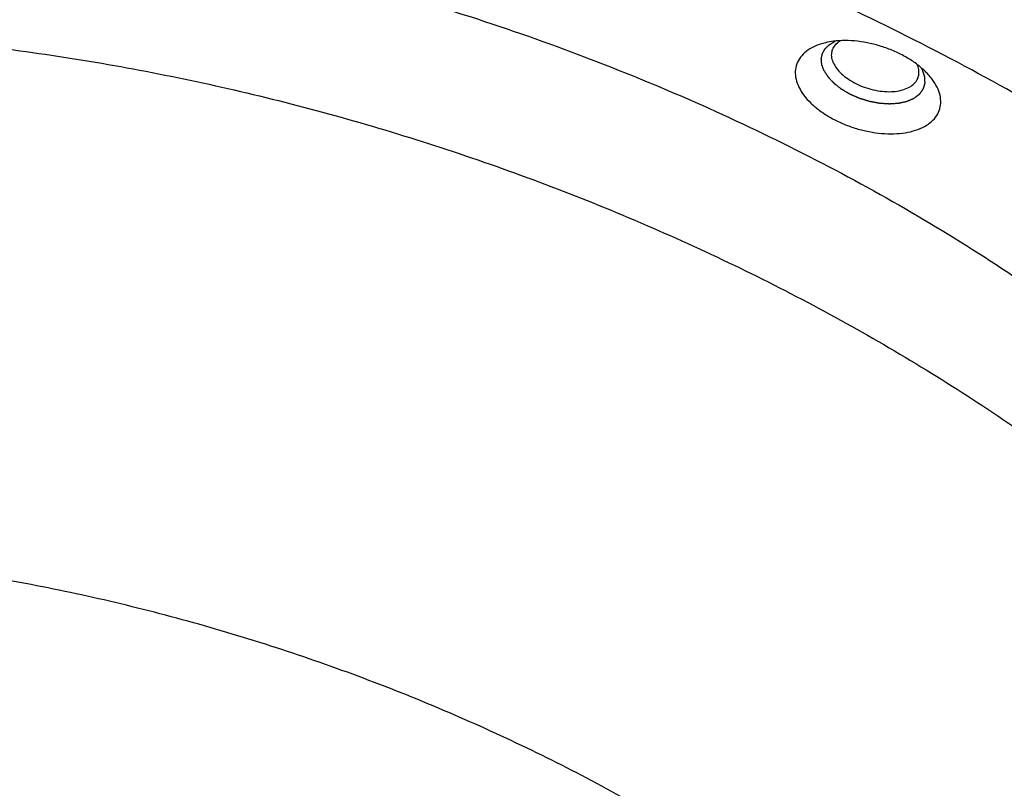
# Model space of a CAD drawing. Header units: millimetres. Extents: x 0 to 594, y 0 to 420.
# Tile 149 of 256: x 524.61 to 529.21, y 232.83 to 236.41. Entities that reach past the tile are written whole.
import ezdxf

# ---------------------------------------------------------------- set-up
doc = ezdxf.new("R2010")
doc.units = ezdxf.units.MM
doc.header["$LTSCALE"] = 32.67
doc.layers.get('0').update_dxf_attribs({"linetype": 'CONTINUOUS'})

msp = doc.modelspace()

# ---------------------------------------------------------------- linework, layer by layer
at = {"color": 7, "linetype": 'CONTINUOUS'}
for points, knots in [([(532.67322, 233.80614), (532.60685, 233.94138), (532.4563, 234.21177), (532.18801, 234.60424), (531.87368, 234.99081), (531.51563, 235.36873), (531.1164, 235.73534), (530.67884, 236.08807), (530.20608, 236.4244), (529.70149, 236.74194), (529.1687, 237.03842), (528.61151, 237.31172), (528.03391, 237.55988), (527.44004, 237.78113), (526.83416, 237.97388), (526.22063, 238.13674), (525.60382, 238.26855), (524.98817, 238.36837), (524.37809, 238.43547), (523.77795, 238.46938), (523.19203, 238.46985), (522.62453, 238.43687), (522.07948, 238.37068), (521.56078, 238.27171), (521.0721, 238.14065), (520.61692, 237.97838), (520.19847, 237.78598), (519.81974, 237.56471), (519.4835, 237.31601), (519.19226, 237.04151), (518.94834, 236.74305), (518.75376, 236.42274), (518.64962, 236.17625), (518.60575, 236.04038), (518.59962, 236.02054)], [0, 0, 0, 0, 0.0272551, 0.0558884, 0.0859128, 0.117302, 0.1499961, 0.1839068, 0.2189215, 0.2549079, 0.2917168, 0.3291861, 0.3671436, 0.4054097, 0.4438005, 0.4821301, 0.5202136, 0.5578697, 0.5949232, 0.6312083, 0.666571, 0.7008729, 0.7339942, 0.7658378, 0.7963336, 0.8254432, 0.8531654, 0.8795418, 0.9046626, 0.9286707, 0.9517639, 0.9741918, 0.9962466, 1, 1, 1, 1]), ([(532.43115, 233.02282), (532.36657, 233.15441), (532.22055, 233.41752), (531.96118, 233.79985), (531.65806, 234.17673), (531.31328, 234.54561), (530.92918, 234.90405), (530.50836, 235.24964), (530.05367, 235.58006), (529.56819, 235.89307), (529.05522, 236.18655), (528.51824, 236.45852), (527.96089, 236.70712), (527.38697, 236.93067), (526.80038, 237.12765), (526.2051, 237.29672), (525.60518, 237.43673), (525.00471, 237.54672), (524.40776, 237.62595), (523.81839, 237.67388), (523.24059, 237.69019), (522.6783, 237.67475), (522.1353, 237.62767), (521.61528, 237.54925), (521.12173, 237.44001), (520.658, 237.30065), (520.22719, 237.13206), (519.83223, 236.93531), (519.4758, 236.71161), (519.16038, 236.46235), (518.88824, 236.1891), (518.66143, 235.89362), (518.48176, 235.57793), (518.39361, 235.3535), (518.35801, 235.23869), (518.35754, 235.23718)], [0, 0, 0, 0, 0.0265205, 0.0543469, 0.0834925, 0.1139352, 0.1456225, 0.1784756, 0.2123937, 0.2472574, 0.2829318, 0.3192698, 0.3561143, 0.3933013, 0.4306618, 0.4680247, 0.5052185, 0.5420744, 0.578428, 0.6141222, 0.6490095, 0.6829546, 0.7158377, 0.7475574, 0.7780343, 0.8072151, 0.8350769, 0.8616319, 0.8869327, 0.9110768, 0.9342103, 0.9565281, 0.9782706, 0.9997135, 1, 1, 1, 1]), ([(519.57496, 235.0773), (519.61089, 235.16235), (519.70266, 235.34476), (519.8852, 235.60769), (520.12269, 235.86271), (520.40349, 236.09424), (520.72517, 236.30061), (521.08508, 236.48032), (521.48034, 236.63209), (521.90779, 236.7548), (522.36407, 236.84753), (522.84554, 236.90959), (523.34839, 236.9405), (523.86862, 236.94004), (524.40208, 236.9082), (524.9445, 236.84525), (525.49156, 236.75168), (526.03887, 236.62826), (526.58204, 236.47596), (527.11674, 236.29602), (527.63868, 236.08986), (528.14367, 235.85914), (528.62769, 235.6057), (529.08685, 235.33157), (529.51749, 235.03894), (529.91618, 234.73014), (530.26757, 234.4184), (530.47882, 234.20341), (530.57276, 234.10074)], [0, 0, 0, 0, 0.022311, 0.0492356, 0.0771457, 0.1063398, 0.1370409, 0.1693962, 0.2034821, 0.2393125, 0.2768474, 0.3160004, 0.3566465, 0.3986286, 0.4417628, 0.4858441, 0.5306507, 0.5759488, 0.6214963, 0.6670473, 0.7123557, 0.7571793, 0.8012839, 0.8444474, 0.8864643, 0.92715, 0.9663466, 1, 1, 1, 1]), ([(519.09511, 234.23694), (519.10555, 234.27075), (519.14658, 234.39268), (519.23682, 234.59742), (519.38446, 234.84177), (519.56533, 235.07166), (519.77828, 235.28581), (520.02201, 235.48308), (520.29511, 235.66243), (520.59602, 235.82295), (520.92305, 235.9638), (521.27439, 236.08424), (521.6481, 236.18365), (522.0421, 236.26149), (522.45423, 236.31735), (522.8822, 236.35093), (523.32364, 236.36204), (523.7761, 236.35064), (524.23706, 236.31677), (524.70397, 236.26064), (525.17422, 236.18255), (525.64521, 236.08295), (526.1143, 235.96238), (526.57889, 235.82151), (527.03639, 235.66114), (527.48424, 235.48214), (527.91997, 235.28553), (528.34114, 235.07239), (528.7454, 234.84392), (529.13052, 234.60137), (529.49435, 234.34609), (529.83487, 234.07951), (530.15018, 233.80309), (530.43855, 233.51835), (530.69836, 233.22687), (530.92817, 232.93024), (531.12669, 232.63007), (531.2928, 232.32799), (531.42554, 232.02564), (531.5241, 231.72465), (531.58785, 231.42669), (531.61632, 231.13341), (531.60923, 230.84649), (531.57175, 230.60174), (531.53285, 230.45467), (531.51559, 230.39881)], [0, 0, 0, 0, 0.0064887, 0.0235812, 0.0409378, 0.0587345, 0.077125, 0.0962364, 0.1161667, 0.1369854, 0.1587346, 0.1814322, 0.2050737, 0.2296353, 0.2550765, 0.281342, 0.308364, 0.3360641, 0.3643549, 0.3931414, 0.4223227, 0.4517933, 0.4814445, 0.5111653, 0.5408443, 0.5703702, 0.5996336, 0.6285281, 0.6569515, 0.6848073, 0.7120061, 0.7384669, 0.7641191, 0.7889043, 0.812778, 0.8357119, 0.8576967, 0.8787443, 0.8988906, 0.918198, 0.9367575, 0.9546888, 0.9721395, 0.9892807, 1, 1, 1, 1]), ([(528.853, 236.15937), (528.8484, 236.16441), (528.83125, 236.18201), (528.79784, 236.21001), (528.75044, 236.24082), (528.69774, 236.26742), (528.6413, 236.28902), (528.58282, 236.30499), (528.52402, 236.31484), (528.46665, 236.31828), (528.41672, 236.31546), (528.38645, 236.31016), (528.37427, 236.30729)], [0, 0, 0, 0, 0.0392273, 0.1413669, 0.2502827, 0.3641266, 0.480717, 0.5977003, 0.7126985, 0.8234568, 0.9279985, 1, 1, 1, 1]), ([(528.4056, 236.27129), (528.40719, 236.27643), (528.41299, 236.28958), (528.42642, 236.30501), (528.43849, 236.31362), (528.44354, 236.31668)], [0, 0, 0, 0, 0.2662302, 0.7065446, 1, 1, 1, 1]), ([(528.37427, 236.30729), (528.37008, 236.3063), (528.35105, 236.30142), (528.31943, 236.28997), (528.28337, 236.26833), (528.25584, 236.24118), (528.23807, 236.20916), (528.23106, 236.17352), (528.23498, 236.13592), (528.24406, 236.11165), (528.24996, 236.09963)], [0, 0, 0, 0, 0.0452431, 0.2061561, 0.3515298, 0.4837429, 0.6077349, 0.7304896, 0.8593351, 1, 1, 1, 1]), ([(528.4128, 236.20929), (528.4086, 236.21786), (528.40242, 236.23527), (528.40194, 236.25692), (528.40469, 236.26837), (528.4056, 236.27129)], [0, 0, 0, 0, 0.4493826, 0.8568864, 1, 1, 1, 1]), ([(528.4128, 236.20929), (528.41754, 236.19962), (528.43032, 236.18042), (528.4558, 236.15469), (528.48762, 236.13132), (528.52446, 236.11128), (528.56477, 236.0954), (528.60684, 236.08436), (528.64888, 236.07862), (528.68913, 236.07842), (528.72592, 236.0838), (528.75776, 236.09459), (528.78337, 236.11053), (528.79945, 236.129), (528.80525, 236.14216), (528.80685, 236.1473)], [0, 0, 0, 0, 0.0696957, 0.1477589, 0.2332313, 0.3242425, 0.4183558, 0.5128498, 0.6049691, 0.6921732, 0.7724056, 0.8444185, 0.9081902, 0.9654055, 1, 1, 1, 1]), ([(528.80685, 236.1473), (528.80775, 236.15021), (528.8105, 236.16167), (528.81004, 236.18224), (528.80454, 236.19871), (528.801, 236.20643)], [0, 0, 0, 0, 0.1505969, 0.5794085, 1, 1, 1, 1]), ([(528.8947, 236.09963), (528.88817, 236.11293), (528.87506, 236.13364), (528.85942, 236.15234), (528.853, 236.15937)], [0, 0, 0, 0, 0.6089538, 1, 1, 1, 1]), ([(528.24996, 236.09963), (528.25649, 236.08632), (528.27328, 236.05982), (528.3061, 236.02337), (528.34682, 235.98925), (528.39423, 235.95844), (528.44693, 235.93184), (528.50336, 235.91023), (528.56184, 235.89427), (528.62064, 235.88442), (528.67801, 235.88098), (528.73225, 235.88404), (528.7818, 235.89356), (528.82523, 235.90929), (528.86129, 235.93093), (528.88882, 235.95807), (528.9066, 235.99009), (528.91361, 236.02574), (528.90969, 236.06334), (528.9006, 236.08761), (528.8947, 236.09963)], [0, 0, 0, 0, 0.0505514, 0.106248, 0.1667456, 0.2312568, 0.2986869, 0.3677438, 0.4370334, 0.5051473, 0.5707498, 0.6326702, 0.6900066, 0.7422523, 0.7894527, 0.8323801, 0.8726382, 0.9124945, 0.9543285, 1, 1, 1, 1]), ([(529.74424, 230.65112), (529.694, 230.7426), (529.58258, 230.92516), (529.38956, 231.19016), (529.16806, 231.45096), (528.91948, 231.70592), (528.6453, 231.95356), (528.34726, 232.19231), (528.02711, 232.42079), (527.68689, 232.63753), (527.32859, 232.84129), (526.95452, 233.03073), (526.56683, 233.20477), (526.16807, 233.36228), (525.7605, 233.50235), (525.34683, 233.62406), (524.92937, 233.72672), (524.51092, 233.80965), (524.09381, 233.87238), (523.68083, 233.9145), (523.27428, 233.93577), (522.87689, 233.93604), (522.49085, 233.91531), (522.11875, 233.87372), (521.76264, 233.81149), (521.4249, 233.72902), (521.10739, 233.62674), (520.81222, 233.50531), (520.54104, 233.36535), (520.29565, 233.20772), (520.07748, 233.03325), (519.88803, 232.843), (519.72851, 232.63801), (519.6001, 232.41962), (519.5037, 232.18917), (519.44004, 231.94827), (519.40952, 231.69853), (519.41178, 231.48848), (519.42467, 231.3628), (519.43003, 231.32201)], [0, 0, 0, 0, 0.0243954, 0.0499182, 0.0765608, 0.1043068, 0.1330915, 0.1628658, 0.1935204, 0.2249846, 0.2571155, 0.2898292, 0.3229584, 0.3564133, 0.3900109, 0.4236608, 0.4571732, 0.4904624, 0.5233405, 0.5557311, 0.5874578, 0.6184585, 0.6485778, 0.6777749, 0.7059261, 0.7330198, 0.7589762, 0.783824, 0.8075419, 0.830212, 0.8518861, 0.8727131, 0.8928255, 0.9124399, 0.9317574, 0.9510346, 0.9704977, 0.9903898, 1, 1, 1, 1])]:
    msp.add_open_spline(points, degree=3, knots=knots, dxfattribs=at)
at = {"color": 2, "linetype": 'CONTINUOUS'}
for points, knots in [([(528.36627, 236.17796, 45.19301), (528.36566, 236.17968, 45.1951), (528.36442, 236.18312, 45.19929), (528.36288, 236.18742, 45.20452), (528.36165, 236.19086, 45.2087), (528.36072, 236.19344, 45.21184), (528.3598, 236.19602, 45.21498), (528.35887, 236.1986, 45.21812), (528.3581, 236.20075, 45.22074), (528.35756, 236.20226, 45.22257), (528.35726, 236.20312, 45.22361), (528.35702, 236.20376, 45.2244), (528.35683, 236.2043, 45.22505), (528.35668, 236.20473, 45.22557), (528.35658, 236.205, 45.2259), (528.3565, 236.20521, 45.22616), (528.35646, 236.20535, 45.22633), (528.35641, 236.20545, 45.22646), (528.3564, 236.20556, 45.22659), (528.35639, 236.20574, 45.22684), (528.35636, 236.206, 45.22718), (528.35633, 236.20642, 45.22774), (528.35628, 236.20694, 45.22843), (528.35621, 236.20777, 45.22954), (528.35612, 236.20881, 45.23093), (528.35602, 236.21006, 45.23259), (528.35587, 236.21173, 45.23481), (528.3557, 236.21381, 45.23758), (528.35548, 236.21631, 45.24091), (528.35527, 236.21881, 45.24424), (528.35506, 236.2213, 45.24757), (528.35484, 236.2238, 45.2509), (528.35467, 236.22588, 45.25367), (528.35452, 236.22755, 45.25589), (528.35442, 236.2288, 45.25755), (528.35433, 236.22984, 45.25894), (528.35426, 236.23067, 45.26005), (528.35421, 236.23119, 45.26074), (528.35418, 236.23161, 45.2613), (528.35416, 236.23187, 45.26164), (528.35414, 236.23205, 45.26188), (528.35413, 236.23216, 45.26202), (528.35416, 236.23225, 45.26217), (528.35418, 236.23237, 45.26234), (528.35423, 236.23257, 45.26263), (528.35428, 236.23281, 45.26298), (528.35436, 236.2332, 45.26355), (528.35447, 236.23369, 45.26426), (528.3546, 236.23427, 45.26512), (528.35476, 236.23505, 45.26625), (528.35506, 236.23642, 45.26824), (528.35548, 236.23836, 45.27109), (528.35598, 236.2407, 45.2745), (528.35649, 236.24304, 45.27791), (528.35699, 236.24538, 45.28132), (528.3575, 236.24772, 45.28474), (528.35792, 236.24966, 45.28758), (528.35826, 236.25122, 45.28985), (528.35851, 236.25239, 45.29156), (528.35876, 236.25356, 45.29327), (528.35897, 236.25453, 45.29469), (528.35914, 236.25531, 45.29583), (528.35925, 236.2558, 45.29654), (528.35933, 236.25619, 45.29711), (528.35939, 236.25648, 45.29753), (528.35945, 236.25673, 45.29789), (528.35948, 236.2569, 45.29814), (528.35951, 236.25699, 45.29828), (528.35951, 236.25707, 45.29838), (528.35956, 236.25713, 45.29849), (528.35961, 236.25722, 45.29863), (528.3597, 236.25737, 45.29888), (528.35982, 236.25759, 45.29923), (528.35997, 236.25786, 45.29966), (528.36017, 236.25821, 45.30022), (528.36043, 236.25864, 45.30093), (528.36083, 236.25935, 45.30206), (528.36133, 236.26022, 45.30347), (528.36193, 236.26127, 45.30516), (528.36254, 236.26233, 45.30686), (528.36334, 236.26373, 45.30911), (528.36435, 236.26548, 45.31194), (528.36556, 236.26758, 45.31533), (528.36676, 236.26969, 45.31871), (528.36797, 236.27179, 45.3221), (528.36918, 236.27389, 45.32549), (528.37019, 236.27565, 45.32831), (528.37089, 236.27687, 45.33029), (528.37129, 236.27758, 45.33142), (528.37159, 236.2781, 45.33227), (528.37185, 236.27854, 45.33297), (528.37205, 236.27889, 45.33354), (528.37217, 236.27911, 45.33389), (528.37227, 236.27929, 45.33417), (528.37234, 236.27939, 45.33435), (528.37238, 236.27948, 45.33449), (528.37246, 236.27956, 45.33463), (528.37259, 236.27969, 45.33487), (528.37279, 236.27988, 45.33521), (528.3731, 236.28018, 45.33575), (528.37349, 236.28056, 45.33643), (528.37411, 236.28116, 45.33751), (528.37489, 236.28191, 45.33887), (528.37583, 236.28281, 45.3405), (528.37708, 236.28401, 45.34267), (528.37864, 236.28551, 45.34539), (528.38051, 236.28732, 45.34864), (528.38238, 236.28912, 45.3519), (528.38425, 236.29092, 45.35516), (528.38612, 236.29272, 45.35842), (528.38768, 236.29422, 45.36113), (528.38893, 236.29543, 45.3633), (528.38987, 236.29633, 45.36493), (528.39065, 236.29708, 45.36629), (528.39127, 236.29768, 45.36737), (528.39166, 236.29806, 45.36805), (528.39197, 236.29836, 45.36859), (528.39217, 236.29854, 45.36893), (528.3923, 236.29868, 45.36917), (528.39239, 236.29875, 45.36931), (528.3925, 236.29881, 45.36943), (528.39263, 236.29888, 45.36959), (528.39284, 236.29901, 45.36985), (528.3931, 236.29916, 45.37017), (528.39352, 236.29941, 45.37069), (528.39405, 236.29971, 45.37133), (528.39468, 236.30008, 45.3721), (528.39553, 236.30057, 45.37313), (528.39701, 236.30143, 45.37493), (528.39912, 236.30265, 45.37749), (528.40165, 236.30412, 45.38058), (528.40419, 236.30559, 45.38366), (528.40672, 236.30706, 45.38674), (528.4101, 236.30902, 45.39085), (528.41432, 236.31147, 45.39599), (528.4177, 236.31343, 45.4001), (528.41939, 236.31441, 45.40216)], [0, 0, 0, 0, 0.03125, 0.0625, 0.078125, 0.09375, 0.109375, 0.125, 0.140625, 0.1484375, 0.1523438, 0.15625, 0.1601562, 0.1621094, 0.1640625, 0.1650391, 0.1660156, 0.1665039, 0.1669922, 0.1679688, 0.1699219, 0.171875, 0.1757812, 0.1796875, 0.1875, 0.1953125, 0.203125, 0.21875, 0.234375, 0.25, 0.265625, 0.28125, 0.296875, 0.3046875, 0.3125, 0.3203125, 0.3242188, 0.328125, 0.3300781, 0.3320312, 0.3330078, 0.3334961, 0.3339844, 0.3349609, 0.3359375, 0.3378906, 0.3398438, 0.34375, 0.3476562, 0.3515625, 0.359375, 0.375, 0.390625, 0.40625, 0.421875, 0.4375, 0.453125, 0.4609375, 0.46875, 0.4765625, 0.484375, 0.4882812, 0.4921875, 0.4941406, 0.4960938, 0.4980469, 0.4990234, 0.4995117, 0.5, 0.5004883, 0.5009766, 0.5019531, 0.5039062, 0.5058594, 0.5078125, 0.5117188, 0.515625, 0.5234375, 0.53125, 0.5390625, 0.546875, 0.5625, 0.578125, 0.59375, 0.609375, 0.625, 0.640625, 0.6484375, 0.6523438, 0.65625, 0.6601562, 0.6621094, 0.6640625, 0.6650391, 0.6660156, 0.6665039, 0.6669922, 0.6679688, 0.6699219, 0.671875, 0.6757812, 0.6796875, 0.6875, 0.6953125, 0.703125, 0.71875, 0.734375, 0.75, 0.765625, 0.78125, 0.796875, 0.8046875, 0.8125, 0.8203125, 0.8242188, 0.828125, 0.8300781, 0.8320312, 0.8330078, 0.8334961, 0.8339844, 0.8349609, 0.8359375, 0.8378906, 0.8398438, 0.84375, 0.8476562, 0.8515625, 0.859375, 0.875, 0.890625, 0.90625, 0.921875, 0.9375, 0.96875, 1, 1, 1, 1]), ([(528.36627, 236.17796, 45.19301), (528.36787, 236.17545, 45.19024), (528.37027, 236.17167, 45.1861), (528.37347, 236.16664, 45.18057), (528.37587, 236.16287, 45.17642), (528.37787, 236.15972, 45.17296), (528.37947, 236.15721, 45.1702), (528.38067, 236.15532, 45.16812), (528.38167, 236.15375, 45.1664), (528.38247, 236.15249, 45.16501), (528.38307, 236.15155, 45.16398), (528.38367, 236.15061, 45.16294), (528.38417, 236.14982, 45.16208), (528.38457, 236.14919, 45.16138), (528.38482, 236.1488, 45.16095), (528.38502, 236.14848, 45.16061), (528.38517, 236.14825, 45.16035), (528.38529, 236.14805, 45.16013), (528.3854, 236.14789, 45.15996), (528.38546, 236.14778, 45.15982), (528.38558, 236.14766, 45.15972), (528.38572, 236.14751, 45.15957), (528.3859, 236.14732, 45.15939), (528.38611, 236.1471, 45.15917), (528.38639, 236.14679, 45.15887), (528.38675, 236.14642, 45.15851), (528.38732, 236.14581, 45.15792), (528.38802, 236.14505, 45.15718), (528.38888, 236.14415, 45.1563), (528.38973, 236.14324, 45.15542), (528.39086, 236.14203, 45.15425), (528.39228, 236.14052, 45.15278), (528.39398, 236.1387, 45.15101), (528.39625, 236.13628, 45.14866), (528.39909, 236.13326, 45.14573), (528.40193, 236.13023, 45.14279), (528.4042, 236.12781, 45.14044), (528.4059, 236.126, 45.13867), (528.40732, 236.12449, 45.1372), (528.40845, 236.12328, 45.13603), (528.4093, 236.12237, 45.13515), (528.41015, 236.12146, 45.13427), (528.41086, 236.12071, 45.13353), (528.41143, 236.1201, 45.13294), (528.41179, 236.11972, 45.13258), (528.41207, 236.11942, 45.13228), (528.41228, 236.1192, 45.13206), (528.41246, 236.11901, 45.13188), (528.4126, 236.11886, 45.13173), (528.4127, 236.11874, 45.13161), (528.41284, 236.11864, 45.13154), (528.41302, 236.1185, 45.13142), (528.41324, 236.11832, 45.13127), (528.41351, 236.11811, 45.1311), (528.41387, 236.11784, 45.13087), (528.41431, 236.11749, 45.13058), (528.41503, 236.11693, 45.13012), (528.41592, 236.11623, 45.12954), (528.41699, 236.11539, 45.12885), (528.41806, 236.11456, 45.12816), (528.41948, 236.11344, 45.12723), (528.42127, 236.11205, 45.12608), (528.42341, 236.11037, 45.1247), (528.42626, 236.10814, 45.12285), (528.42983, 236.10535, 45.12054), (528.43339, 236.10256, 45.11823), (528.43625, 236.10033, 45.11638), (528.43839, 236.09866, 45.115), (528.44017, 236.09726, 45.11385), (528.4416, 236.09615, 45.11292), (528.44267, 236.09531, 45.11223), (528.44374, 236.09447, 45.11154), (528.44463, 236.09378, 45.11096), (528.44534, 236.09322, 45.1105), (528.44579, 236.09287, 45.11021), (528.44615, 236.09259, 45.10998), (528.44641, 236.09238, 45.10981), (528.44664, 236.09221, 45.10966), (528.44679, 236.09208, 45.10956), (528.44688, 236.09202, 45.1095), (528.44694, 236.09196, 45.10946), (528.44703, 236.09192, 45.10943), (528.44713, 236.09185, 45.10939), (528.44732, 236.09174, 45.10932), (528.44758, 236.09159, 45.10922), (528.4479, 236.0914, 45.1091), (528.44833, 236.09115, 45.10893), (528.44885, 236.09084, 45.10873), (528.4497, 236.09035, 45.10841), (528.45076, 236.08972, 45.10801), (528.45203, 236.08898, 45.10752), (528.45331, 236.08823, 45.10704), (528.455, 236.08723, 45.1064), (528.45712, 236.08599, 45.10559), (528.45966, 236.0845, 45.10462), (528.46306, 236.08251, 45.10333), (528.46729, 236.08002, 45.10172), (528.47153, 236.07753, 45.10011), (528.47492, 236.07554, 45.09882), (528.47747, 236.07405, 45.09785), (528.47959, 236.0728, 45.09704), (528.48128, 236.07181, 45.0964), (528.48255, 236.07106, 45.09592), (528.48383, 236.07031, 45.09543), (528.48489, 236.06969, 45.09503), (528.48573, 236.06919, 45.09471), (528.48626, 236.06888, 45.09451), (528.48669, 236.06863, 45.09434), (528.487, 236.06845, 45.09422), (528.48727, 236.06829, 45.09412), (528.48745, 236.06818, 45.09405), (528.48756, 236.06812, 45.09401), (528.48764, 236.06807, 45.09398), (528.48773, 236.06804, 45.09397), (528.48784, 236.06799, 45.09395), (528.48804, 236.0679, 45.09391), (528.48833, 236.06777, 45.09386), (528.48868, 236.06762, 45.0938), (528.48914, 236.06742, 45.09372), (528.48971, 236.06717, 45.09362), (528.49063, 236.06677, 45.09346), (528.49178, 236.06627, 45.09326), (528.49316, 236.06567, 45.09302), (528.49454, 236.06507, 45.09278), (528.49638, 236.06426, 45.09246), (528.49868, 236.06326, 45.09207), (528.50144, 236.06206, 45.09159), (528.50513, 236.06045, 45.09095), (528.50973, 236.05845, 45.09015), (528.51433, 236.05644, 45.08935), (528.51801, 236.05484, 45.08871), (528.52077, 236.05364, 45.08823), (528.52307, 236.05263, 45.08784), (528.52491, 236.05183, 45.08752), (528.52629, 236.05123, 45.08728), (528.52767, 236.05063, 45.08704), (528.52882, 236.05013, 45.08684), (528.52974, 236.04973, 45.08668), (528.53032, 236.04948, 45.08658), (528.53078, 236.04927, 45.0865), (528.53112, 236.04912, 45.08644), (528.53141, 236.049, 45.08639), (528.53164, 236.0489, 45.08635), (528.53181, 236.04882, 45.08631), (528.532, 236.04877, 45.08632), (528.53224, 236.04869, 45.08632), (528.53254, 236.0486, 45.08632), (528.53291, 236.04849, 45.08632), (528.53339, 236.04834, 45.08632), (528.534, 236.04815, 45.08632), (528.53497, 236.04785, 45.08633), (528.53619, 236.04748, 45.08633), (528.53764, 236.04703, 45.08633), (528.5391, 236.04658, 45.08634), (528.54104, 236.04599, 45.08634), (528.54347, 236.04524, 45.08635), (528.54639, 236.04435, 45.08635), (528.55028, 236.04315, 45.08636), (528.55513, 236.04166, 45.08637), (528.55999, 236.04016, 45.08639), (528.56388, 236.03897, 45.0864), (528.56679, 236.03807, 45.0864), (528.56922, 236.03733, 45.08641), (528.57117, 236.03673, 45.08641), (528.57262, 236.03628, 45.08642), (528.57408, 236.03584, 45.08642), (528.5753, 236.03546, 45.08642), (528.57627, 236.03516, 45.08642), (528.57687, 236.03498, 45.08643), (528.57736, 236.03483, 45.08643), (528.57772, 236.03472, 45.08643), (528.57803, 236.03462, 45.08643), (528.57827, 236.03455, 45.08643), (528.57845, 236.03449, 45.08642), (528.57864, 236.03446, 45.08646), (528.57888, 236.03441, 45.0865), (528.57919, 236.03435, 45.08655), (528.57956, 236.03428, 45.08661), (528.58006, 236.03419, 45.0867), (528.58067, 236.03408, 45.0868), (528.58166, 236.03389, 45.08696), (528.58289, 236.03366, 45.08717), (528.58437, 236.03338, 45.08741), (528.58585, 236.03311, 45.08766), (528.58782, 236.03274, 45.08799), (528.59028, 236.03227, 45.0884), (528.59324, 236.03172, 45.08889), (528.59719, 236.03098, 45.08955), (528.60212, 236.03006, 45.09037), (528.60705, 236.02913, 45.09119), (528.61099, 236.0284, 45.09185), (528.61395, 236.02784, 45.09234), (528.61641, 236.02738, 45.09275), (528.61839, 236.02701, 45.09308), (528.61986, 236.02673, 45.09332), (528.62134, 236.02646, 45.09357), (528.62258, 236.02622, 45.09377), (528.62356, 236.02604, 45.09394), (528.62418, 236.02592, 45.09404), (528.62467, 236.02583, 45.09412), (528.62504, 236.02576, 45.09418), (528.62535, 236.02571, 45.09424), (528.62557, 236.02566, 45.09427), (528.62569, 236.02564, 45.09429), (528.62578, 236.02562, 45.0943), (528.62587, 236.02562, 45.09434), (528.626, 236.02561, 45.09438), (528.62621, 236.0256, 45.09445), (528.62652, 236.02558, 45.09455), (528.62688, 236.02555, 45.09467), (528.62737, 236.02552, 45.09484), (528.62798, 236.02548, 45.09504), (528.62896, 236.02542, 45.09537), (528.63019, 236.02534, 45.09578), (528.63166, 236.02524, 45.09627), (528.63313, 236.02515, 45.09676), (528.63509, 236.02502, 45.09741), (528.63754, 236.02486, 45.09823), (528.64047, 236.02467, 45.09921), (528.64439, 236.02441, 45.10052), (528.64929, 236.02409, 45.10215), (528.65419, 236.02377, 45.10378), (528.65811, 236.02352, 45.10509), (528.66104, 236.02332, 45.10607), (528.66349, 236.02317, 45.10689), (528.66545, 236.02304, 45.10754), (528.66692, 236.02294, 45.10803), (528.66839, 236.02285, 45.10852), (528.66962, 236.02277, 45.10893), (528.67059, 236.0227, 45.10926), (528.67121, 236.02266, 45.10946), (528.6717, 236.02263, 45.10962), (528.67206, 236.02261, 45.10975), (528.67237, 236.02259, 45.10985), (528.67258, 236.02257, 45.10992), (528.67271, 236.02257, 45.10996), (528.6728, 236.02255, 45.10999), (528.67288, 236.02257, 45.11004), (528.673, 236.02257, 45.11009), (528.67319, 236.02259, 45.1102), (528.67348, 236.0226, 45.11034), (528.67381, 236.02263, 45.11052), (528.67426, 236.02266, 45.11075), (528.67483, 236.0227, 45.11104), (528.67573, 236.02276, 45.1115), (528.67686, 236.02284, 45.11209), (528.67821, 236.02293, 45.11278), (528.67956, 236.02302, 45.11348), (528.68136, 236.02314, 45.11441), (528.68362, 236.0233, 45.11558), (528.68632, 236.02348, 45.11697), (528.68993, 236.02373, 45.11884), (528.69444, 236.02404, 45.12116), (528.69894, 236.02435, 45.12349), (528.70255, 236.02459, 45.12535), (528.70525, 236.02478, 45.12675), (528.70751, 236.02493, 45.12791), (528.70931, 236.02506, 45.12884), (528.71066, 236.02515, 45.12954), (528.71202, 236.02524, 45.13024), (528.71314, 236.02532, 45.13082), (528.71404, 236.02538, 45.13129), (528.71461, 236.02542, 45.13158), (528.71506, 236.02545, 45.13181), (528.7154, 236.02547, 45.13199), (528.71568, 236.02549, 45.13213), (528.7159, 236.02551, 45.13225), (528.71608, 236.02551, 45.13233), (528.71622, 236.02555, 45.13245), (528.71643, 236.0256, 45.13259), (528.71668, 236.02566, 45.13278), (528.71698, 236.02572, 45.133), (528.71738, 236.02581, 45.1333), (528.71789, 236.02593, 45.13367), (528.71869, 236.02611, 45.13426), (528.7197, 236.02634, 45.135), (528.72091, 236.02661, 45.13588), (528.72212, 236.02689, 45.13677), (528.72374, 236.02725, 45.13795), (528.72575, 236.02771, 45.13943), (528.72817, 236.02826, 45.1412), (528.7314, 236.02899, 45.14356), (528.73543, 236.0299, 45.14652), (528.73947, 236.03081, 45.14947), (528.74269, 236.03154, 45.15184), (528.74511, 236.03209, 45.15361), (528.74713, 236.03255, 45.15509), (528.74874, 236.03291, 45.15627), (528.74995, 236.03319, 45.15715), (528.75116, 236.03346, 45.15804), (528.75217, 236.03369, 45.15878), (528.75298, 236.03387, 45.15937), (528.75348, 236.03399, 45.15974), (528.75388, 236.03408, 45.16004), (528.75419, 236.03415, 45.16026), (528.75444, 236.0342, 45.16044), (528.75464, 236.03425, 45.16059), (528.7548, 236.03428, 45.16069), (528.75492, 236.03434, 45.16083), (528.75509, 236.03441, 45.161), (528.7553, 236.03451, 45.16122), (528.75556, 236.03462, 45.16148), (528.7559, 236.03477, 45.16183), (528.75632, 236.03495, 45.16226), (528.75701, 236.03525, 45.16296), (528.75786, 236.03562, 45.16382), (528.75888, 236.03606, 45.16486), (528.7599, 236.03651, 45.1659), (528.76126, 236.0371, 45.16729), (528.76297, 236.03784, 45.16903), (528.76501, 236.03873, 45.17111), (528.76773, 236.03992, 45.17388), (528.77114, 236.0414, 45.17735), (528.77454, 236.04289, 45.18082), (528.77727, 236.04407, 45.1836), (528.77931, 236.04496, 45.18568), (528.78101, 236.0457, 45.18741), (528.78238, 236.0463, 45.1888), (528.7834, 236.04674, 45.18984), (528.78442, 236.04719, 45.19088), (528.78527, 236.04756, 45.19175), (528.78595, 236.04786, 45.19244), (528.78638, 236.04804, 45.19288), (528.78672, 236.04819, 45.19322), (528.78697, 236.0483, 45.19348), (528.78719, 236.04839, 45.1937), (528.78734, 236.04846, 45.19385), (528.78742, 236.0485, 45.19394), (528.78749, 236.04852, 45.194), (528.78753, 236.04856, 45.19408), (528.7876, 236.04861, 45.19417), (528.78772, 236.0487, 45.19435), (528.78789, 236.04883, 45.19459), (528.78809, 236.04898, 45.19489), (528.78836, 236.04918, 45.19528), (528.78869, 236.04944, 45.19577), (528.78923, 236.04985, 45.19655), (528.7899, 236.05036, 45.19753), (528.79071, 236.05097, 45.19871), (528.79152, 236.05158, 45.19989), (528.79259, 236.05239, 45.20146), (528.79393, 236.05341, 45.20342), (528.79555, 236.05463, 45.20577), (528.7977, 236.05626, 45.20891), (528.80038, 236.0583, 45.21283), (528.80307, 236.06034, 45.21676), (528.80522, 236.06196, 45.21989), (528.80683, 236.06319, 45.22225), (528.80818, 236.06421, 45.22421), (528.80925, 236.06502, 45.22578), (528.81006, 236.06563, 45.22695), (528.81087, 236.06624, 45.22813), (528.81154, 236.06675, 45.22911), (528.81208, 236.06716, 45.2299), (528.81241, 236.06741, 45.23039), (528.81268, 236.06762, 45.23078), (528.81288, 236.06777, 45.23107), (528.81305, 236.0679, 45.23132), (528.81317, 236.06799, 45.23149), (528.81323, 236.06804, 45.23159), (528.81329, 236.06807, 45.23166), (528.81332, 236.06812, 45.23174), (528.81336, 236.06818, 45.23184), (528.81344, 236.06829, 45.23202), (528.81355, 236.06844, 45.23228), (528.81368, 236.06862, 45.23258), (528.81386, 236.06887, 45.23299), (528.81408, 236.06917, 45.2335), (528.81444, 236.06966, 45.23432), (528.81488, 236.07027, 45.23534), (528.81541, 236.071, 45.23657), (528.81594, 236.07174, 45.2378), (528.81665, 236.07271, 45.23943), (528.81754, 236.07393, 45.24148), (528.8186, 236.0754, 45.24393), (528.82002, 236.07735, 45.2472), (528.8218, 236.07979, 45.25129), (528.82357, 236.08223, 45.25538), (528.82499, 236.08419, 45.25865), (528.82605, 236.08565, 45.26111), (528.82694, 236.08687, 45.26315), (528.82765, 236.08785, 45.26479), (528.82818, 236.08858, 45.26602), (528.82871, 236.08931, 45.26724), (528.82916, 236.08992, 45.26827), (528.82951, 236.09041, 45.26908), (528.82973, 236.09072, 45.26959), (528.82991, 236.09096, 45.27), (528.83004, 236.09115, 45.27031), (528.83015, 236.0913, 45.27057), (528.83024, 236.09142, 45.27077), (528.83032, 236.09151, 45.27092), (528.83034, 236.09162, 45.27108), (528.83038, 236.09175, 45.27129), (528.83043, 236.09193, 45.27155), (528.8305, 236.09214, 45.27186), (528.83058, 236.09242, 45.27228), (528.83069, 236.09276, 45.2728), (528.83086, 236.09332, 45.27363), (528.83107, 236.09402, 45.27467), (528.83132, 236.09485, 45.27592), (528.83158, 236.09569, 45.27717), (528.83192, 236.0968, 45.27884), (528.83234, 236.09819, 45.28092), (528.83285, 236.09986, 45.28342), (528.83352, 236.10209, 45.28676), (528.83437, 236.10488, 45.29093), (528.83521, 236.10766, 45.29509), (528.83589, 236.10989, 45.29843), (528.8364, 236.11156, 45.30093), (528.83682, 236.11295, 45.30301), (528.83716, 236.11406, 45.30468), (528.83741, 236.1149, 45.30593), (528.83767, 236.11573, 45.30718), (528.83788, 236.11643, 45.30822), (528.83805, 236.11699, 45.30905), (528.83815, 236.11734, 45.30957), (528.83824, 236.11761, 45.30999), (528.8383, 236.11782, 45.3103), (528.83836, 236.118, 45.31056), (528.83839, 236.11814, 45.31077), (528.83844, 236.11824, 45.31093), (528.83842, 236.11835, 45.31108), (528.83842, 236.1185, 45.31128), (528.83841, 236.11869, 45.31154), (528.8384, 236.11892, 45.31185), (528.83839, 236.11922, 45.31225), (528.83838, 236.1196, 45.31277), (528.83835, 236.1202, 45.31358), (528.83833, 236.12096, 45.3146), (528.83829, 236.12187, 45.31583), (528.83826, 236.12277, 45.31705), (528.83821, 236.12398, 45.31869), (528.83815, 236.12549, 45.32073), (528.83809, 236.1273, 45.32318), (528.838, 236.12972, 45.32645), (528.83788, 236.13274, 45.33054), (528.83777, 236.13576, 45.33462), (528.83768, 236.13818, 45.33789), (528.83761, 236.13999, 45.34034), (528.83755, 236.1415, 45.34238), (528.83751, 236.14271, 45.34402), (528.83747, 236.14362, 45.34524), (528.83744, 236.14453, 45.34647), (528.83741, 236.14528, 45.34749), (528.83739, 236.14588, 45.34831), (528.83737, 236.14626, 45.34882), (528.83736, 236.14656, 45.34923), (528.83735, 236.14679, 45.34953), (528.83734, 236.14698, 45.34979), (528.83734, 236.14711, 45.34997), (528.83733, 236.14719, 45.35007), (528.83734, 236.14724, 45.35015), (528.83731, 236.1473, 45.35022), (528.83729, 236.14738, 45.35032), (528.83724, 236.14752, 45.35049), (528.83717, 236.14772, 45.35073), (528.83709, 236.14796, 45.35103), (528.83698, 236.14828, 45.35142), (528.83684, 236.14868, 45.35191), (528.83662, 236.14932, 45.35269), (528.83635, 236.15012, 45.35367), (528.83602, 236.15108, 45.35484), (528.83569, 236.15204, 45.35602), (528.83525, 236.15332, 45.35758), (528.8347, 236.15492, 45.35954), (528.83404, 236.15684, 45.36189), (528.83317, 236.1594, 45.36502), (528.83207, 236.1626, 45.36893), (528.83075, 236.16644, 45.37363), (528.829, 236.17156, 45.37989), (528.82768, 236.1754, 45.38459), (528.8268, 236.17796, 45.38772)], [0, 0, 0, 0, 0.015625, 0.0234375, 0.03125, 0.0390625, 0.0429688, 0.046875, 0.0507812, 0.0527344, 0.0546875, 0.0566406, 0.0585938, 0.0595703, 0.0605469, 0.0610352, 0.0615234, 0.0620117, 0.0622559, 0.0625, 0.0627441, 0.0629883, 0.0634766, 0.0639648, 0.0644531, 0.0654297, 0.0664062, 0.0683594, 0.0703125, 0.0722656, 0.0742188, 0.078125, 0.0820312, 0.0859375, 0.09375, 0.1015625, 0.1054688, 0.109375, 0.1132812, 0.1152344, 0.1171875, 0.1191406, 0.1210938, 0.1220703, 0.1230469, 0.1235352, 0.1240234, 0.1245117, 0.1247559, 0.125, 0.1252441, 0.1254883, 0.1259766, 0.1264648, 0.1269531, 0.1279297, 0.1289062, 0.1308594, 0.1328125, 0.1347656, 0.1367188, 0.140625, 0.1445312, 0.1484375, 0.15625, 0.1640625, 0.1679688, 0.171875, 0.1757812, 0.1777344, 0.1796875, 0.1816406, 0.1835938, 0.1845703, 0.1855469, 0.1860352, 0.1865234, 0.1870117, 0.1872559, 0.1873779, 0.1875, 0.1876221, 0.1877441, 0.1879883, 0.1884766, 0.1889648, 0.1894531, 0.1904297, 0.1914062, 0.1933594, 0.1953125, 0.1972656, 0.1992188, 0.203125, 0.2070312, 0.2109375, 0.21875, 0.2265625, 0.2304688, 0.234375, 0.2382812, 0.2402344, 0.2421875, 0.2441406, 0.2460938, 0.2470703, 0.2480469, 0.2485352, 0.2490234, 0.2495117, 0.2497559, 0.2498779, 0.25, 0.2501221, 0.2502441, 0.2504883, 0.2509766, 0.2514648, 0.2519531, 0.2529297, 0.2539062, 0.2558594, 0.2578125, 0.2597656, 0.2617188, 0.265625, 0.2695312, 0.2734375, 0.28125, 0.2890625, 0.2929688, 0.296875, 0.3007812, 0.3027344, 0.3046875, 0.3066406, 0.3085938, 0.3095703, 0.3105469, 0.3110352, 0.3115234, 0.3120117, 0.3122559, 0.3125, 0.3127441, 0.3129883, 0.3134766, 0.3139648, 0.3144531, 0.3154297, 0.3164062, 0.3183594, 0.3203125, 0.3222656, 0.3242188, 0.328125, 0.3320312, 0.3359375, 0.34375, 0.3515625, 0.3554688, 0.359375, 0.3632812, 0.3652344, 0.3671875, 0.3691406, 0.3710938, 0.3720703, 0.3730469, 0.3735352, 0.3740234, 0.3745117, 0.3747559, 0.375, 0.3752441, 0.3754883, 0.3759766, 0.3764648, 0.3769531, 0.3779297, 0.3789062, 0.3808594, 0.3828125, 0.3847656, 0.3867188, 0.390625, 0.3945312, 0.3984375, 0.40625, 0.4140625, 0.4179688, 0.421875, 0.4257812, 0.4277344, 0.4296875, 0.4316406, 0.4335938, 0.4345703, 0.4355469, 0.4360352, 0.4365234, 0.4370117, 0.4372559, 0.4373779, 0.4375, 0.4376221, 0.4377441, 0.4379883, 0.4384766, 0.4389648, 0.4394531, 0.4404297, 0.4414062, 0.4433594, 0.4453125, 0.4472656, 0.4492188, 0.453125, 0.4570312, 0.4609375, 0.46875, 0.4765625, 0.4804688, 0.484375, 0.4882812, 0.4902344, 0.4921875, 0.4941406, 0.4960938, 0.4970703, 0.4980469, 0.4985352, 0.4990234, 0.4995117, 0.4997559, 0.4998779, 0.5, 0.5001221, 0.5002441, 0.5004883, 0.5009766, 0.5014648, 0.5019531, 0.5029297, 0.5039062, 0.5058594, 0.5078125, 0.5097656, 0.5117188, 0.515625, 0.5195312, 0.5234375, 0.53125, 0.5390625, 0.5429688, 0.546875, 0.5507812, 0.5527344, 0.5546875, 0.5566406, 0.5585938, 0.5595703, 0.5605469, 0.5610352, 0.5615234, 0.5620117, 0.5622559, 0.5625, 0.5627441, 0.5629883, 0.5634766, 0.5639648, 0.5644531, 0.5654297, 0.5664062, 0.5683594, 0.5703125, 0.5722656, 0.5742188, 0.578125, 0.5820312, 0.5859375, 0.59375, 0.6015625, 0.6054688, 0.609375, 0.6132812, 0.6152344, 0.6171875, 0.6191406, 0.6210938, 0.6220703, 0.6230469, 0.6235352, 0.6240234, 0.6245117, 0.6247559, 0.625, 0.6252441, 0.6254883, 0.6259766, 0.6264648, 0.6269531, 0.6279297, 0.6289062, 0.6308594, 0.6328125, 0.6347656, 0.6367188, 0.640625, 0.6445312, 0.6484375, 0.65625, 0.6640625, 0.6679688, 0.671875, 0.6757812, 0.6777344, 0.6796875, 0.6816406, 0.6835938, 0.6845703, 0.6855469, 0.6860352, 0.6865234, 0.6870117, 0.6872559, 0.6873779, 0.6875, 0.6876221, 0.6877441, 0.6879883, 0.6884766, 0.6889648, 0.6894531, 0.6904297, 0.6914062, 0.6933594, 0.6953125, 0.6972656, 0.6992188, 0.703125, 0.7070312, 0.7109375, 0.71875, 0.7265625, 0.7304688, 0.734375, 0.7382812, 0.7402344, 0.7421875, 0.7441406, 0.7460938, 0.7470703, 0.7480469, 0.7485352, 0.7490234, 0.7495117, 0.7497559, 0.7498779, 0.75, 0.7501221, 0.7502441, 0.7504883, 0.7509766, 0.7514648, 0.7519531, 0.7529297, 0.7539062, 0.7558594, 0.7578125, 0.7597656, 0.7617188, 0.765625, 0.7695312, 0.7734375, 0.78125, 0.7890625, 0.7929688, 0.796875, 0.8007812, 0.8027344, 0.8046875, 0.8066406, 0.8085938, 0.8095703, 0.8105469, 0.8110352, 0.8115234, 0.8120117, 0.8122559, 0.8125, 0.8127441, 0.8129883, 0.8134766, 0.8139648, 0.8144531, 0.8154297, 0.8164062, 0.8183594, 0.8203125, 0.8222656, 0.8242188, 0.828125, 0.8320312, 0.8359375, 0.84375, 0.8515625, 0.8554688, 0.859375, 0.8632812, 0.8652344, 0.8671875, 0.8691406, 0.8710938, 0.8720703, 0.8730469, 0.8735352, 0.8740234, 0.8745117, 0.8747559, 0.875, 0.8752441, 0.8754883, 0.8759766, 0.8764648, 0.8769531, 0.8779297, 0.8789062, 0.8808594, 0.8828125, 0.8847656, 0.8867188, 0.890625, 0.8945312, 0.8984375, 0.90625, 0.9140625, 0.9179688, 0.921875, 0.9257812, 0.9277344, 0.9296875, 0.9316406, 0.9335938, 0.9345703, 0.9355469, 0.9360352, 0.9365234, 0.9370117, 0.9372559, 0.9373779, 0.9375, 0.9376221, 0.9377441, 0.9379883, 0.9384766, 0.9389648, 0.9394531, 0.9404297, 0.9414062, 0.9433594, 0.9453125, 0.9472656, 0.9492188, 0.953125, 0.9570312, 0.9609375, 0.96875, 0.9765625, 0.984375, 1, 1, 1, 1]), ([(528.8205, 236.18951, 45.40086), (528.82062, 236.18931, 45.40063), (528.8208, 236.18901, 45.40029), (528.82104, 236.1886, 45.39984), (528.82119, 236.18835, 45.39955), (528.82131, 236.18814, 45.39933), (528.82139, 236.18801, 45.39918), (528.82144, 236.18793, 45.39909), (528.82147, 236.18787, 45.39903), (528.82151, 236.1878, 45.39895), (528.82156, 236.18772, 45.39885), (528.82168, 236.18752, 45.39862), (528.82185, 236.18721, 45.39828), (528.82208, 236.18681, 45.39783), (528.82232, 236.1864, 45.39737), (528.82249, 236.1861, 45.39703), (528.82261, 236.18589, 45.3968), (528.82266, 236.18581, 45.3967), (528.8227, 236.18574, 45.39662), (528.82273, 236.18568, 45.39656), (528.82278, 236.1856, 45.39646), (528.82285, 236.18547, 45.39632), (528.82296, 236.18527, 45.39609), (528.8231, 236.18501, 45.3958), (528.82324, 236.18476, 45.39551), (528.82336, 236.18455, 45.39528), (528.82344, 236.1844, 45.39511), (528.82351, 236.18427, 45.39497), (528.82356, 236.18419, 45.39487), (528.82359, 236.18413, 45.39481), (528.82361, 236.1841, 45.39477), (528.82364, 236.18405, 45.39471), (528.82368, 236.18398, 45.39463), (528.82374, 236.18386, 45.39449), (528.82383, 236.18369, 45.3943), (528.82394, 236.18349, 45.39407), (528.82409, 236.18322, 45.39376), (528.82427, 236.18288, 45.39337), (528.82445, 236.18254, 45.39299), (528.8246, 236.18227, 45.39268), (528.82469, 236.1821, 45.39249), (528.82475, 236.18198, 45.39235), (528.82479, 236.18191, 45.39228), (528.82481, 236.18187, 45.39222), (528.82485, 236.1818, 45.39215), (528.82493, 236.18165, 45.39197), (528.82505, 236.18142, 45.39171), (528.82521, 236.18111, 45.39136), (528.82534, 236.18086, 45.39107), (528.82544, 236.18066, 45.39083), (528.82551, 236.18053, 45.39069), (528.82556, 236.18043, 45.39057), (528.8256, 236.18036, 45.3905), (528.82562, 236.18032, 45.39044), (528.82566, 236.18025, 45.39036), (528.82572, 236.18012, 45.39021), (528.82581, 236.17994, 45.39), (528.82596, 236.17964, 45.38966), (528.82614, 236.17928, 45.38924), (528.82644, 236.17869, 45.38856), (528.82666, 236.17825, 45.38806), (528.8268, 236.17796, 45.38772)], [0, 0, 0, 0, 0.0625, 0.09375, 0.125, 0.140625, 0.15625, 0.1640625, 0.1679688, 0.171875, 0.1796875, 0.1875, 0.21875, 0.25, 0.28125, 0.3125, 0.3203125, 0.328125, 0.3320312, 0.3359375, 0.34375, 0.359375, 0.375, 0.40625, 0.4375, 0.453125, 0.46875, 0.484375, 0.4921875, 0.4960938, 0.5, 0.5039062, 0.5078125, 0.515625, 0.53125, 0.546875, 0.5625, 0.59375, 0.625, 0.640625, 0.65625, 0.6640625, 0.6679688, 0.671875, 0.6796875, 0.6875, 0.71875, 0.75, 0.78125, 0.796875, 0.8125, 0.8203125, 0.828125, 0.8320312, 0.8359375, 0.84375, 0.859375, 0.875, 0.90625, 0.9375, 1, 1, 1, 1])]:
    msp.add_open_spline(points, degree=3, knots=knots, dxfattribs=at)

doc.saveas('drawing.dxf')
